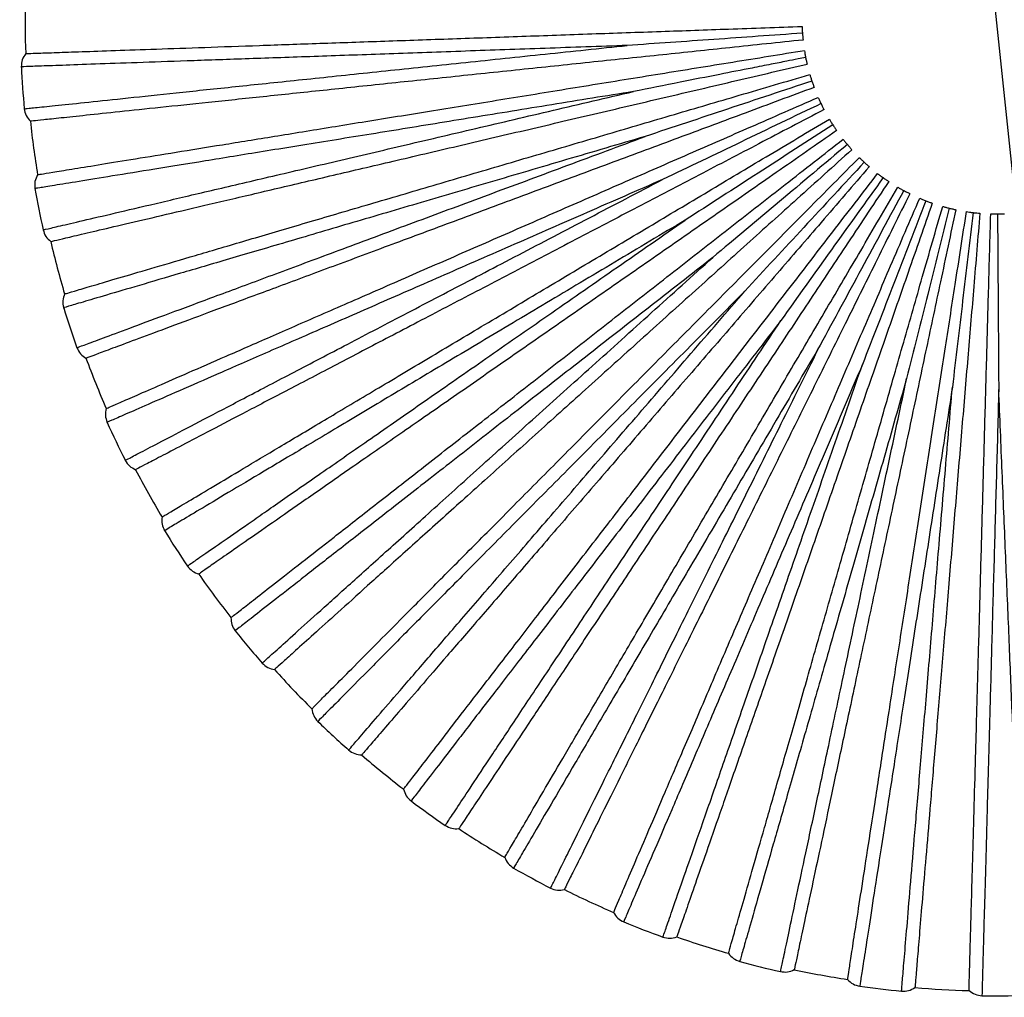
# Paper-space layout '_Superior' of a CAD drawing. Header units: millimetres. Extents: x -509 to 509, y -549 to 547.
# Tile 7 of 33: x -142 to -41, y -549 to -449. Entities that reach past the tile are written whole.
import ezdxf

# ---------------------------------------------------------------- set-up
doc = ezdxf.new("R2010")
doc.units = ezdxf.units.MM

psp = doc.layouts.new('_Superior')

# ---------------------------------------------------------------- linework, layer by layer
at = {"color": 7, "linetype": 'Continuous', "lineweight": 25}
psp.add_line((-43.7, -428.79), (-39.52, -468.57), dxfattribs=at)
for radius, start, end in [(100, 178.8001, 182.0001), (100.5, 182.7644, 185.2356), (100, 186.0003, 189.1997), (100.5, 189.9642, 192.4356), (100, 193.2005, 196.3994), (100.5, 197.1638, 199.6357), (100, 200.4007, 203.5993), (100.5, 204.3636, 206.8359), (100, 207.6008, 210.7993), (100.5, 211.5632, 214.0361), (100, 214.8007, 217.9993), (100.5, 218.7631, 221.2364), (100, 222.0006, 225.1995), (100.5, 225.963, 228.4366), (100, 229.2003, 232.3997), (100.5, 233.1631, 235.6368), (100, 236.3999, 239.6), (100.5, 240.3643, 242.8361), (100, 243.5995, 246.8002), (100.5, 247.5644, 250.0358), (100, 250.7993, 254.0004), (100.5, 254.7644, 257.2356), (100, 257.9992, 261.2006), (100.5, 261.9643, 264.4356), (100, 265.1993, 268.4007), (100.5, 269.1641, 271.6356)]:
    psp.add_arc((-41.61, -448.68), radius, start, end, dxfattribs=at)
for points, knots in [([(-141.55, -452.17), (-141.49, -452.16), (-141.36, -452.16), (-140.27, -452.12), (-138.47, -452.06), (-135.85, -451.97), (-132.42, -451.85), (-128.19, -451.7), (-123.21, -451.53), (-117.56, -451.33), (-111.35, -451.11), (-104.68, -450.88), (-97.71, -450.64), (-90.55, -450.39), (-83.35, -450.13), (-76.22, -449.89), (-68.97, -449.63), (-64.12, -449.46), (-61.6, -449.37)], [0, 0, 0, 0, 0.057348, 0.11674, 0.177979, 0.240818, 0.304959, 0.370066, 0.435766, 0.501669, 0.567374, 0.632489, 0.696643, 0.759498, 0.820757, 0.880172, 0.937544, 1, 1, 1, 1]), ([(-61.56, -450.07), (-64.61, -450.28), (-70.64, -450.71), (-76.64, -451.13), (-79.61, -451.33)], [0, 0, 0, 0, 0.504814, 1, 1, 1, 1]), ([(-61.6, -449.37), (-61.6, -449.48), (-61.59, -449.69), (-61.57, -449.95), (-61.56, -450.07)], [0, 0, 0, 0, 0.50044, 1, 1, 1, 1]), ([(-61.56, -450.07), (-61.55, -450.2), (-61.53, -450.45), (-61.51, -450.66), (-61.5, -450.77)], [0, 0, 0, 0, 0.499702, 1, 1, 1, 1]), ([(-61.5, -450.77), (-64.01, -451.03), (-68.83, -451.54), (-76.05, -452.3), (-83.14, -453.04), (-90.31, -453.8), (-97.43, -454.54), (-104.38, -455.27), (-111.01, -455.97), (-117.19, -456.62), (-122.81, -457.21), (-127.77, -457.73), (-131.97, -458.17), (-135.39, -458.53), (-137.99, -458.81), (-139.79, -459), (-140.87, -459.11), (-141, -459.12), (-141.06, -459.13)], [0, 0, 0, 0, 0.062456, 0.119828, 0.179243, 0.240502, 0.303357, 0.367511, 0.432626, 0.498331, 0.564234, 0.629934, 0.695041, 0.759182, 0.822021, 0.88326, 0.942652, 1, 1, 1, 1]), ([(-79.61, -451.33), (-82.44, -451.43), (-88.11, -451.63), (-96.33, -451.92), (-104.17, -452.2), (-111.51, -452.46), (-118.26, -452.69), (-124.32, -452.9), (-129.6, -453.09), (-134.03, -453.24), (-137.53, -453.37), (-140.11, -453.46), (-141.56, -453.51), (-142.17, -453.53), (-141.99, -453.52), (-141.99, -453.52)], [0, 0, 0, 0, 0.083093, 0.166108, 0.249783, 0.332788, 0.415895, 0.499542, 0.582487, 0.665718, 0.749281, 0.832195, 0.915582, 0.999532, 1, 1, 1, 1]), ([(-141.69, -457.85), (-141.59, -457.84), (-141.4, -457.82), (-139.8, -457.65), (-137.28, -457.39), (-133.78, -457.02), (-129.38, -456.56), (-124.13, -456), (-118.11, -455.37), (-111.4, -454.67), (-104.09, -453.9), (-96.28, -453.08), (-88.11, -452.22), (-82.44, -451.63), (-79.61, -451.33)], [0, 0, 0, 0, 0.083445, 0.167006, 0.250708, 0.333669, 0.41686, 0.500454, 0.583374, 0.666709, 0.750181, 0.833089, 0.916578, 1, 1, 1, 1]), ([(-61.35, -451.87), (-63.81, -452.27), (-68.77, -453.08), (-76.22, -454.28), (-83.64, -455.48), (-90.89, -456.66), (-97.89, -457.79), (-104.57, -458.87), (-110.87, -459.89), (-116.7, -460.84), (-122, -461.7), (-126.72, -462.46), (-130.81, -463.12), (-134.22, -463.68), (-136.92, -464.11), (-138.87, -464.43), (-140.1, -464.63), (-140.25, -464.65), (-140.33, -464.66)], [0, 0, 0, 0, 0.061574, 0.124126, 0.186552, 0.249391, 0.311792, 0.37403, 0.436764, 0.499298, 0.561514, 0.624096, 0.68679, 0.749019, 0.811459, 0.874349, 0.937059, 1, 1, 1, 1]), ([(-61.35, -451.87), (-61.34, -451.98), (-61.3, -452.19), (-61.26, -452.44), (-61.23, -452.56)], [0, 0, 0, 0, 0.50044, 1, 1, 1, 1]), ([(-61.23, -452.56), (-61.49, -452.61), (-62.14, -452.74), (-63.32, -452.98), (-64.9, -453.29), (-67.19, -453.74), (-70.33, -454.36), (-74.41, -455.17), (-77.37, -455.76), (-78.97, -456.07)], [0, 0, 0, 0, 0.04359, 0.109869, 0.198835, 0.310488, 0.496883, 0.727656, 1, 1, 1, 1]), ([(-61.23, -452.56), (-61.21, -452.69), (-61.16, -452.93), (-61.11, -453.14), (-61.08, -453.24)], [0, 0, 0, 0, 0.4997022, 1, 1, 1, 1]), ([(-138.97, -471.51), (-138.97, -471.51), (-139.1, -471.54), (-138.65, -471.44), (-137.56, -471.18), (-135.62, -470.73), (-132.97, -470.1), (-129.6, -469.31), (-125.57, -468.37), (-120.92, -467.28), (-115.68, -466.05), (-109.94, -464.7), (-103.74, -463.25), (-97.15, -461.7), (-90.24, -460.08), (-83.1, -458.41), (-75.79, -456.69), (-68.41, -454.96), (-63.51, -453.81), (-61.08, -453.24)], [0, 0, 0, 0, 0.000063, 0.063071, 0.125798, 0.188035, 0.250458, 0.313272, 0.375562, 0.437882, 0.500713, 0.563088, 0.62534, 0.688107, 0.750603, 0.812822, 0.87545, 0.938378, 1, 1, 1, 1]), ([(-137.54, -476.91), (-137.48, -476.89), (-137.36, -476.86), (-136.31, -476.55), (-134.58, -476.04), (-132.07, -475.3), (-128.77, -474.33), (-124.72, -473.14), (-119.94, -471.73), (-114.52, -470.13), (-108.55, -468.38), (-102.16, -466.5), (-95.46, -464.52), (-88.59, -462.5), (-81.67, -460.47), (-74.83, -458.45), (-67.87, -456.4), (-63.22, -455.04), (-60.8, -454.32)], [0, 0, 0, 0, 0.0573481, 0.1167402, 0.1779794, 0.2408178, 0.3049593, 0.3700658, 0.4357662, 0.5016686, 0.5673735, 0.6324889, 0.6966434, 0.7594984, 0.8207573, 0.8801717, 0.937544, 1, 1, 1, 1]), ([(-60.59, -454.99), (-63.48, -455.95), (-69.22, -457.86), (-74.93, -459.76), (-77.75, -460.7)], [0, 0, 0, 0, 0.504814, 1, 1, 1, 1]), ([(-60.8, -454.32), (-60.77, -454.43), (-60.71, -454.63), (-60.63, -454.87), (-60.59, -454.99)], [0, 0, 0, 0, 0.50044, 1, 1, 1, 1]), ([(-60.59, -454.99), (-60.55, -455.11), (-60.47, -455.35), (-60.39, -455.55), (-60.36, -455.65)], [0, 0, 0, 0, 0.499702, 1, 1, 1, 1]), ([(-78.97, -456.07), (-81.79, -456.53), (-87.41, -457.44), (-95.53, -458.76), (-103.27, -460.02), (-110.53, -461.19), (-117.19, -462.27), (-123.17, -463.24), (-128.38, -464.09), (-132.74, -464.79), (-136.21, -465.36), (-138.72, -465.76), (-140.3, -466.02), (-140.5, -466.05), (-140.59, -466.07)], [0, 0, 0, 0, 0.083422, 0.166911, 0.249819, 0.333291, 0.416626, 0.499546, 0.58314, 0.666331, 0.749292, 0.832994, 0.916555, 1, 1, 1, 1]), ([(-139.75, -470.32), (-139.75, -470.32), (-139.92, -470.36), (-139.33, -470.22), (-137.92, -469.89), (-135.41, -469.3), (-131.99, -468.5), (-127.68, -467.49), (-122.53, -466.28), (-116.63, -464.9), (-110.06, -463.36), (-102.9, -461.68), (-95.26, -459.89), (-87.26, -458.01), (-81.74, -456.72), (-78.97, -456.07)], [0, 0, 0, 0, 0.000468, 0.084418, 0.167805, 0.250719, 0.334282, 0.417513, 0.500458, 0.584105, 0.667212, 0.750217, 0.833892, 0.916907, 1, 1, 1, 1]), ([(-60.36, -455.65), (-62.73, -456.53), (-67.27, -458.22), (-74.06, -460.75), (-80.75, -463.23), (-87.51, -465.75), (-94.22, -468.24), (-100.76, -470.68), (-107.01, -473), (-112.84, -475.17), (-118.14, -477.14), (-122.81, -478.87), (-126.77, -480.35), (-129.99, -481.54), (-132.45, -482.46), (-134.14, -483.09), (-135.16, -483.47), (-135.28, -483.51), (-135.34, -483.53)], [0, 0, 0, 0, 0.062456, 0.1198283, 0.1792427, 0.2405016, 0.3033566, 0.3675111, 0.4326265, 0.4983314, 0.5642338, 0.6299342, 0.6950407, 0.7591822, 0.8220206, 0.8832598, 0.9426519, 1, 1, 1, 1]), ([(-133.25, -488.71), (-133.19, -488.69), (-133.07, -488.63), (-132.07, -488.2), (-130.42, -487.48), (-128.02, -486.43), (-124.87, -485.05), (-120.99, -483.36), (-116.43, -481.36), (-111.25, -479.1), (-105.55, -476.61), (-99.44, -473.94), (-93.05, -471.15), (-86.48, -468.28), (-79.88, -465.39), (-73.34, -462.54), (-66.69, -459.63), (-62.25, -457.69), (-59.94, -456.68)], [0, 0, 0, 0, 0.0573481, 0.1167402, 0.1779794, 0.2408178, 0.3049593, 0.3700658, 0.4357662, 0.5016686, 0.5673735, 0.6324889, 0.6966434, 0.7594984, 0.8207573, 0.8801717, 0.937544, 1, 1, 1, 1]), ([(-59.94, -456.68), (-59.9, -456.78), (-59.81, -456.98), (-59.7, -457.2), (-59.65, -457.32)], [0, 0, 0, 0, 0.50044, 1, 1, 1, 1]), ([(-59.34, -457.94), (-61.57, -459.11), (-65.87, -461.36), (-72.3, -464.72), (-78.62, -468.02), (-85.01, -471.36), (-91.35, -474.68), (-97.54, -477.92), (-103.45, -481), (-108.96, -483.89), (-113.97, -486.5), (-118.38, -488.81), (-122.13, -490.77), (-125.17, -492.36), (-127.5, -493.58), (-129.1, -494.41), (-130.06, -494.92), (-130.18, -494.98), (-130.23, -495.01)], [0, 0, 0, 0, 0.062456, 0.119828, 0.179243, 0.240502, 0.303357, 0.367511, 0.432626, 0.498331, 0.564234, 0.629934, 0.695041, 0.759182, 0.822021, 0.88326, 0.942652, 1, 1, 1, 1]), ([(-59.65, -457.32), (-62.4, -458.64), (-67.85, -461.25), (-73.27, -463.85), (-75.96, -465.13)], [0, 0, 0, 0, 0.504814, 1, 1, 1, 1]), ([(-59.65, -457.32), (-59.59, -457.43), (-59.48, -457.66), (-59.39, -457.85), (-59.34, -457.94)], [0, 0, 0, 0, 0.499702, 1, 1, 1, 1]), ([(-127.51, -499.88), (-127.45, -499.85), (-127.34, -499.78), (-126.41, -499.22), (-124.86, -498.3), (-122.6, -496.96), (-119.66, -495.2), (-116.02, -493.03), (-111.75, -490.48), (-106.89, -487.59), (-101.55, -484.41), (-95.82, -480.99), (-89.82, -477.42), (-83.67, -473.75), (-77.48, -470.06), (-71.35, -466.41), (-65.12, -462.69), (-60.96, -460.21), (-58.79, -458.92)], [0, 0, 0, 0, 0.057348, 0.11674, 0.177979, 0.240818, 0.304959, 0.370066, 0.435766, 0.501669, 0.567374, 0.632489, 0.696643, 0.759498, 0.820757, 0.880172, 0.937544, 1, 1, 1, 1]), ([(-58.79, -458.92), (-58.74, -459.01), (-58.63, -459.19), (-58.49, -459.4), (-58.42, -459.51)], [0, 0, 0, 0, 0.50044, 1, 1, 1, 1]), ([(-58.04, -460.09), (-60.11, -461.53), (-64.09, -464.3), (-70.04, -468.44), (-75.9, -472.51), (-81.82, -476.62), (-87.7, -480.71), (-93.44, -484.69), (-98.91, -488.5), (-104.02, -492.05), (-108.66, -495.27), (-112.75, -498.12), (-116.22, -500.53), (-119.04, -502.49), (-121.19, -503.99), (-122.67, -505.02), (-123.57, -505.64), (-123.67, -505.71), (-123.73, -505.75)], [0, 0, 0, 0, 0.062456, 0.119828, 0.179243, 0.240502, 0.303357, 0.367511, 0.432626, 0.498331, 0.564234, 0.629934, 0.695041, 0.759182, 0.822021, 0.88326, 0.942652, 1, 1, 1, 1]), ([(-58.42, -459.51), (-60.99, -461.16), (-66.07, -464.44), (-71.12, -467.7), (-73.63, -469.31)], [0, 0, 0, 0, 0.504814, 1, 1, 1, 1]), ([(-58.42, -459.51), (-58.35, -459.62), (-58.22, -459.83), (-58.1, -460), (-58.04, -460.09)], [0, 0, 0, 0, 0.499702, 1, 1, 1, 1]), ([(-77.75, -460.7), (-80.47, -461.5), (-85.91, -463.1), (-93.8, -465.43), (-101.33, -467.64), (-108.38, -469.72), (-114.86, -471.63), (-120.67, -473.34), (-125.74, -474.83), (-129.99, -476.08), (-133.35, -477.07), (-135.83, -477.8), (-137.22, -478.21), (-137.8, -478.38), (-137.63, -478.33), (-137.63, -478.33)], [0, 0, 0, 0, 0.083093, 0.166108, 0.249783, 0.332788, 0.415895, 0.499542, 0.582487, 0.665718, 0.749281, 0.832195, 0.915582, 0.999532, 1, 1, 1, 1]), ([(-136.26, -482.45), (-136.17, -482.41), (-135.99, -482.35), (-134.48, -481.79), (-132.11, -480.9), (-128.81, -479.68), (-124.67, -478.14), (-119.72, -476.3), (-114.04, -474.19), (-107.71, -471.83), (-100.83, -469.27), (-93.47, -466.54), (-85.76, -463.68), (-80.42, -461.69), (-77.75, -460.7)], [0, 0, 0, 0, 0.083445, 0.167006, 0.250708, 0.333669, 0.41686, 0.500454, 0.583374, 0.666709, 0.750181, 0.833089, 0.916578, 1, 1, 1, 1]), ([(-120.41, -510.24), (-120.36, -510.2), (-120.26, -510.12), (-119.4, -509.45), (-117.98, -508.34), (-115.91, -506.73), (-113.21, -504.61), (-109.88, -502.01), (-105.95, -498.94), (-101.5, -495.47), (-96.6, -491.64), (-91.34, -487.53), (-85.84, -483.23), (-80.2, -478.82), (-74.52, -474.39), (-68.9, -469.99), (-63.18, -465.53), (-59.36, -462.54), (-57.37, -460.99)], [0, 0, 0, 0, 0.057348, 0.11674, 0.177979, 0.240818, 0.304959, 0.370066, 0.435766, 0.501669, 0.567374, 0.632489, 0.696643, 0.759498, 0.820757, 0.880172, 0.937544, 1, 1, 1, 1]), ([(-57.37, -460.99), (-57.31, -461.07), (-57.18, -461.24), (-57.01, -461.44), (-56.93, -461.53)], [0, 0, 0, 0, 0.50044, 1, 1, 1, 1]), ([(-56.48, -462.06), (-58.35, -463.75), (-61.95, -466.99), (-67.34, -471.84), (-72.65, -476.62), (-78, -481.44), (-83.32, -486.23), (-88.51, -490.91), (-93.47, -495.37), (-98.09, -499.53), (-102.29, -503.31), (-105.99, -506.64), (-109.13, -509.47), (-111.68, -511.77), (-113.63, -513.52), (-114.97, -514.73), (-115.78, -515.46), (-115.88, -515.55), (-115.93, -515.59)], [0, 0, 0, 0, 0.062456, 0.1198283, 0.1792427, 0.2405016, 0.3033566, 0.3675111, 0.4326265, 0.4983314, 0.5642338, 0.6299342, 0.6950407, 0.7591822, 0.8220206, 0.8832598, 0.9426519, 1, 1, 1, 1]), ([(-56.93, -461.53), (-59.27, -463.49), (-63.9, -467.38), (-68.51, -471.24), (-70.79, -473.16)], [0, 0, 0, 0, 0.504814, 1, 1, 1, 1]), ([(-56.93, -461.53), (-56.85, -461.63), (-56.69, -461.82), (-56.55, -461.98), (-56.48, -462.06)], [0, 0, 0, 0, 0.499702, 1, 1, 1, 1]), ([(-112.08, -519.63), (-112.03, -519.59), (-111.94, -519.49), (-111.17, -518.72), (-109.9, -517.44), (-108.05, -515.58), (-105.63, -513.15), (-102.65, -510.15), (-99.14, -506.61), (-95.16, -502.6), (-90.78, -498.19), (-86.08, -493.46), (-81.16, -488.5), (-76.12, -483.42), (-71.04, -478.31), (-66.01, -473.25), (-60.9, -468.1), (-57.48, -464.66), (-55.7, -462.87)], [0, 0, 0, 0, 0.057348, 0.11674, 0.177979, 0.240818, 0.304959, 0.370066, 0.435766, 0.501669, 0.567374, 0.632489, 0.696643, 0.759498, 0.820757, 0.880172, 0.937544, 1, 1, 1, 1]), ([(-55.2, -463.35), (-57.27, -465.59), (-61.38, -470.02), (-65.47, -474.44), (-67.49, -476.62)], [0, 0, 0, 0, 0.504814, 1, 1, 1, 1]), ([(-55.7, -462.87), (-55.63, -462.94), (-55.48, -463.09), (-55.29, -463.26), (-55.2, -463.35)], [0, 0, 0, 0, 0.50044, 1, 1, 1, 1]), ([(-55.2, -463.35), (-55.11, -463.44), (-54.92, -463.61), (-54.76, -463.75), (-54.68, -463.82)], [0, 0, 0, 0, 0.499702, 1, 1, 1, 1]), ([(-54.68, -463.82), (-56.33, -465.73), (-59.5, -469.4), (-64.24, -474.89), (-68.9, -480.29), (-73.61, -485.74), (-78.29, -491.17), (-82.85, -496.45), (-87.21, -501.5), (-91.27, -506.21), (-94.96, -510.48), (-98.22, -514.25), (-100.98, -517.46), (-103.22, -520.05), (-104.94, -522.04), (-106.12, -523.41), (-106.83, -524.23), (-106.91, -524.33), (-106.95, -524.38)], [0, 0, 0, 0, 0.062456, 0.119828, 0.179243, 0.240502, 0.303357, 0.367511, 0.432626, 0.498331, 0.564234, 0.629934, 0.695041, 0.759182, 0.822021, 0.88326, 0.942652, 1, 1, 1, 1]), ([(-75.96, -465.13), (-78.56, -466.27), (-83.76, -468.54), (-91.29, -471.84), (-98.48, -474.98), (-105.21, -477.92), (-111.4, -480.63), (-116.95, -483.05), (-121.8, -485.17), (-125.86, -486.94), (-129.07, -488.35), (-131.43, -489.38), (-132.77, -489.96), (-133.32, -490.2), (-133.16, -490.14), (-133.16, -490.13)], [0, 0, 0, 0, 0.083093, 0.166108, 0.249783, 0.332788, 0.415895, 0.499542, 0.582487, 0.665718, 0.749281, 0.832195, 0.915582, 0.999532, 1, 1, 1, 1]), ([(-131.29, -494.05), (-131.2, -494), (-131.02, -493.91), (-129.6, -493.16), (-127.35, -491.99), (-124.24, -490.36), (-120.32, -488.31), (-115.64, -485.87), (-110.27, -483.06), (-104.29, -479.94), (-97.78, -476.53), (-90.82, -472.9), (-83.54, -469.09), (-78.48, -466.45), (-75.96, -465.13)], [0, 0, 0, 0, 0.083445, 0.167006, 0.250708, 0.333669, 0.41686, 0.500454, 0.583374, 0.666709, 0.750181, 0.833089, 0.916578, 1, 1, 1, 1]), ([(-102.63, -527.91), (-102.59, -527.85), (-102.51, -527.75), (-101.84, -526.89), (-100.74, -525.46), (-99.14, -523.38), (-97.05, -520.66), (-94.47, -517.31), (-91.43, -513.37), (-87.98, -508.89), (-84.19, -503.96), (-80.12, -498.68), (-75.86, -493.15), (-71.49, -487.47), (-67.09, -481.76), (-62.74, -476.11), (-58.31, -470.36), (-55.36, -466.52), (-53.82, -464.52)], [0, 0, 0, 0, 0.057348, 0.11674, 0.177979, 0.240818, 0.304959, 0.370066, 0.435766, 0.501669, 0.567374, 0.632489, 0.696643, 0.759498, 0.820757, 0.880172, 0.937544, 1, 1, 1, 1]), ([(-52.68, -465.34), (-54.08, -467.44), (-56.76, -471.48), (-60.77, -477.52), (-64.72, -483.46), (-68.71, -489.46), (-72.67, -495.43), (-76.54, -501.24), (-80.23, -506.8), (-83.67, -511.98), (-86.8, -516.68), (-89.55, -520.83), (-91.89, -524.35), (-93.79, -527.21), (-95.24, -529.4), (-96.24, -530.9), (-96.84, -531.81), (-96.92, -531.92), (-96.95, -531.97)], [0, 0, 0, 0, 0.062456, 0.119828, 0.179243, 0.240502, 0.303357, 0.367511, 0.432626, 0.498331, 0.564234, 0.629934, 0.695041, 0.759182, 0.822021, 0.88326, 0.942652, 1, 1, 1, 1]), ([(-53.25, -464.94), (-55.03, -467.42), (-58.55, -472.33), (-62.05, -477.22), (-63.78, -479.65)], [0, 0, 0, 0, 0.504814, 1, 1, 1, 1]), ([(-53.82, -464.52), (-53.73, -464.59), (-53.56, -464.72), (-53.36, -464.86), (-53.25, -464.94)], [0, 0, 0, 0, 0.50044, 1, 1, 1, 1]), ([(-53.25, -464.94), (-53.15, -465.01), (-52.94, -465.16), (-52.77, -465.28), (-52.68, -465.34)], [0, 0, 0, 0, 0.499702, 1, 1, 1, 1]), ([(-92.22, -534.93), (-92.18, -534.87), (-92.12, -534.76), (-91.57, -533.82), (-90.65, -532.27), (-89.33, -530), (-87.59, -527.04), (-85.45, -523.39), (-82.93, -519.1), (-80.07, -514.23), (-76.92, -508.86), (-73.55, -503.11), (-70.02, -497.09), (-66.39, -490.91), (-62.74, -484.69), (-59.13, -478.54), (-55.46, -472.29), (-53.01, -468.11), (-51.73, -465.93)], [0, 0, 0, 0, 0.057348, 0.11674, 0.177979, 0.240818, 0.304959, 0.370066, 0.435766, 0.501669, 0.567374, 0.632489, 0.696643, 0.759498, 0.820757, 0.880172, 0.937544, 1, 1, 1, 1]), ([(-51.12, -466.27), (-52.58, -468.95), (-55.45, -474.27), (-58.31, -479.56), (-59.73, -482.18)], [0, 0, 0, 0, 0.5048138, 1, 1, 1, 1]), ([(-51.73, -465.93), (-51.64, -465.98), (-51.46, -466.09), (-51.24, -466.21), (-51.12, -466.27)], [0, 0, 0, 0, 0.50044, 1, 1, 1, 1]), ([(-51.12, -466.27), (-51.01, -466.33), (-50.79, -466.45), (-50.6, -466.54), (-50.5, -466.59)], [0, 0, 0, 0, 0.499702, 1, 1, 1, 1]), ([(-50.5, -466.59), (-51.63, -468.85), (-53.78, -473.19), (-57.01, -479.69), (-60.18, -486.08), (-63.38, -492.54), (-66.57, -498.95), (-69.67, -505.21), (-72.64, -511.18), (-75.4, -516.75), (-77.92, -521.81), (-80.13, -526.27), (-82.01, -530.06), (-83.54, -533.13), (-84.7, -535.48), (-85.51, -537.1), (-85.99, -538.07), (-86.05, -538.19), (-86.08, -538.25)], [0, 0, 0, 0, 0.062456, 0.119828, 0.179243, 0.240502, 0.303357, 0.367511, 0.432626, 0.498331, 0.564234, 0.629934, 0.695041, 0.759182, 0.822021, 0.88326, 0.942652, 1, 1, 1, 1]), ([(-81.01, -540.59), (-80.98, -540.53), (-80.93, -540.41), (-80.5, -539.41), (-79.79, -537.75), (-78.76, -535.34), (-77.41, -532.19), (-75.74, -528.3), (-73.78, -523.72), (-71.55, -518.53), (-69.1, -512.81), (-66.47, -506.68), (-63.72, -500.27), (-60.9, -493.68), (-58.06, -487.06), (-55.25, -480.5), (-52.4, -473.83), (-50.49, -469.38), (-49.49, -467.06)], [0, 0, 0, 0, 0.057348, 0.11674, 0.177979, 0.240818, 0.304959, 0.370066, 0.435766, 0.501669, 0.567374, 0.632489, 0.696643, 0.759498, 0.820757, 0.880172, 0.937544, 1, 1, 1, 1]), ([(-48.84, -467.32), (-49.95, -470.17), (-52.13, -475.8), (-54.31, -481.41), (-55.39, -484.19)], [0, 0, 0, 0, 0.504814, 1, 1, 1, 1]), ([(-49.49, -467.06), (-49.39, -467.1), (-49.2, -467.18), (-48.96, -467.28), (-48.84, -467.32)], [0, 0, 0, 0, 0.50044, 1, 1, 1, 1]), ([(-48.84, -467.32), (-48.73, -467.37), (-48.49, -467.46), (-48.29, -467.53), (-48.19, -467.56)], [0, 0, 0, 0, 0.499702, 1, 1, 1, 1]), ([(-48.19, -467.56), (-49.02, -469.95), (-50.61, -474.53), (-53, -481.37), (-55.35, -488.11), (-57.72, -494.92), (-60.07, -501.68), (-62.37, -508.28), (-64.56, -514.57), (-66.61, -520.45), (-68.46, -525.78), (-70.1, -530.49), (-71.49, -534.48), (-72.62, -537.72), (-73.48, -540.2), (-74.08, -541.9), (-74.43, -542.93), (-74.48, -543.05), (-74.5, -543.11)], [0, 0, 0, 0, 0.062456, 0.119828, 0.179243, 0.240502, 0.303357, 0.367511, 0.432626, 0.498331, 0.564234, 0.629934, 0.695041, 0.759182, 0.822021, 0.88326, 0.942652, 1, 1, 1, 1]), ([(-69.18, -544.8), (-69.16, -544.74), (-69.12, -544.61), (-68.82, -543.57), (-68.33, -541.84), (-67.6, -539.32), (-66.66, -536.02), (-65.49, -531.95), (-64.12, -527.16), (-62.56, -521.73), (-60.85, -515.75), (-59.01, -509.34), (-57.08, -502.63), (-55.11, -495.75), (-53.12, -488.82), (-51.16, -481.96), (-49.16, -474.99), (-47.82, -470.33), (-47.12, -467.9)], [0, 0, 0, 0, 0.057348, 0.11674, 0.177979, 0.240818, 0.304959, 0.370066, 0.435766, 0.501669, 0.567374, 0.632489, 0.696643, 0.759498, 0.820757, 0.880172, 0.937544, 1, 1, 1, 1]), ([(-45.77, -468.24), (-46.3, -470.71), (-47.3, -475.45), (-48.81, -482.54), (-50.29, -489.52), (-51.79, -496.57), (-53.28, -503.58), (-54.73, -510.41), (-56.12, -516.93), (-57.41, -523.01), (-58.59, -528.54), (-59.62, -533.41), (-60.5, -537.55), (-61.22, -540.91), (-61.76, -543.47), (-62.14, -545.24), (-62.36, -546.3), (-62.39, -546.43), (-62.4, -546.49)], [0, 0, 0, 0, 0.062456, 0.119828, 0.179243, 0.240502, 0.303357, 0.367511, 0.432626, 0.498331, 0.564234, 0.629934, 0.695041, 0.759182, 0.822021, 0.88326, 0.942652, 1, 1, 1, 1]), ([(-46.45, -468.08), (-47.19, -471.04), (-48.65, -476.91), (-50.11, -482.74), (-50.83, -485.63)], [0, 0, 0, 0, 0.504814, 1, 1, 1, 1]), ([(-47.12, -467.9), (-47.02, -467.93), (-46.82, -467.99), (-46.57, -468.05), (-46.45, -468.08)], [0, 0, 0, 0, 0.50044, 1, 1, 1, 1]), ([(-46.45, -468.08), (-46.33, -468.11), (-46.08, -468.17), (-45.87, -468.22), (-45.77, -468.24)], [0, 0, 0, 0, 0.499702, 1, 1, 1, 1]), ([(-73.63, -469.31), (-76.06, -470.76), (-80.93, -473.67), (-88, -477.88), (-94.73, -481.9), (-101.05, -485.66), (-106.85, -489.12), (-112.05, -492.23), (-116.59, -494.93), (-120.4, -497.2), (-123.41, -499), (-125.62, -500.32), (-126.87, -501.06), (-127.39, -501.37), (-127.24, -501.28), (-127.24, -501.28)], [0, 0, 0, 0, 0.0830931, 0.1661075, 0.249783, 0.3327881, 0.4158953, 0.4995418, 0.5824873, 0.6657176, 0.7492813, 0.8321946, 0.9155823, 0.9995321, 1, 1, 1, 1]), ([(-124.89, -504.93), (-124.81, -504.87), (-124.65, -504.76), (-123.33, -503.84), (-121.25, -502.4), (-118.36, -500.39), (-114.73, -497.86), (-110.4, -494.85), (-105.42, -491.4), (-99.88, -487.54), (-93.84, -483.35), (-87.4, -478.87), (-80.65, -474.18), (-75.97, -470.93), (-73.63, -469.31)], [0, 0, 0, 0, 0.083445, 0.167006, 0.250708, 0.333669, 0.41686, 0.500454, 0.583374, 0.666709, 0.750181, 0.833089, 0.916578, 1, 1, 1, 1]), ([(-56.91, -547.5), (-56.9, -547.44), (-56.88, -547.31), (-56.71, -546.23), (-56.44, -544.45), (-56.04, -541.86), (-55.51, -538.47), (-54.87, -534.28), (-54.1, -529.36), (-53.24, -523.78), (-52.29, -517.63), (-51.27, -511.04), (-50.2, -504.14), (-49.1, -497.07), (-48, -489.94), (-46.91, -482.89), (-45.8, -475.73), (-45.06, -470.94), (-44.67, -468.44)], [0, 0, 0, 0, 0.057348, 0.11674, 0.177979, 0.240818, 0.304959, 0.370066, 0.435766, 0.501669, 0.567374, 0.632489, 0.696643, 0.759498, 0.820757, 0.880172, 0.937544, 1, 1, 1, 1]), ([(-43.29, -468.61), (-43.5, -471.12), (-43.9, -475.95), (-44.51, -483.18), (-45.11, -490.29), (-45.71, -497.47), (-46.31, -504.61), (-46.89, -511.57), (-47.45, -518.21), (-47.97, -524.41), (-48.44, -530.04), (-48.86, -535), (-49.22, -539.22), (-49.5, -542.64), (-49.72, -545.25), (-49.87, -547.05), (-49.96, -548.13), (-49.97, -548.26), (-49.98, -548.33)], [0, 0, 0, 0, 0.062456, 0.119828, 0.179243, 0.240502, 0.303357, 0.367511, 0.432626, 0.498331, 0.564234, 0.629934, 0.695041, 0.759182, 0.822021, 0.88326, 0.942652, 1, 1, 1, 1]), ([(-43.98, -468.54), (-44.34, -471.57), (-45.06, -477.57), (-45.77, -483.54), (-46.12, -486.5)], [0, 0, 0, 0, 0.504814, 1, 1, 1, 1]), ([(-44.67, -468.44), (-44.57, -468.46), (-44.36, -468.49), (-44.11, -468.52), (-43.98, -468.54)], [0, 0, 0, 0, 0.50044, 1, 1, 1, 1]), ([(-44.4, -548.64), (-44.4, -548.57), (-44.4, -548.44), (-44.37, -547.36), (-44.32, -545.55), (-44.25, -542.93), (-44.15, -539.5), (-44.03, -535.27), (-43.89, -530.29), (-43.73, -524.65), (-43.56, -518.43), (-43.37, -511.76), (-43.18, -504.78), (-42.98, -497.62), (-42.78, -490.42), (-42.58, -483.29), (-42.38, -476.04), (-42.24, -471.19), (-42.17, -468.67)], [0, 0, 0, 0, 0.057348, 0.11674, 0.177979, 0.240818, 0.304959, 0.370066, 0.435766, 0.501669, 0.567374, 0.632489, 0.696643, 0.759498, 0.820757, 0.880172, 0.937544, 1, 1, 1, 1]), ([(-43.98, -468.54), (-43.85, -468.55), (-43.6, -468.58), (-43.39, -468.6), (-43.29, -468.61)], [0, 0, 0, 0, 0.499702, 1, 1, 1, 1]), ([(-42.17, -468.67), (-42.06, -468.67), (-41.85, -468.68), (-41.6, -468.68), (-41.47, -468.68)], [0, 0, 0, 0, 0.50044, 1, 1, 1, 1]), ([(-41.47, -468.68), (-41.35, -468.67), (-41.09, -468.67), (-40.88, -468.66), (-40.77, -468.66)], [0, 0, 0, 0, 0.4997022, 1, 1, 1, 1]), ([(-41.47, -468.68), (-41.45, -471.73), (-41.41, -477.77), (-41.37, -483.78), (-41.35, -486.76)], [0, 0, 0, 0, 0.504814, 1, 1, 1, 1]), ([(-70.79, -473.16), (-73.02, -474.91), (-77.49, -478.4), (-83.97, -483.46), (-90.15, -488.29), (-95.94, -492.82), (-101.26, -496.98), (-106.04, -500.71), (-110.2, -503.96), (-113.69, -506.69), (-116.46, -508.85), (-118.49, -510.44), (-119.63, -511.33), (-120.11, -511.71), (-119.97, -511.6), (-119.97, -511.6)], [0, 0, 0, 0, 0.083093, 0.166108, 0.249783, 0.332788, 0.415895, 0.499542, 0.582487, 0.665718, 0.749281, 0.832195, 0.915582, 0.999532, 1, 1, 1, 1]), ([(-117.19, -514.92), (-117.11, -514.86), (-116.97, -514.72), (-115.77, -513.65), (-113.89, -511.95), (-111.28, -509.6), (-107.99, -506.64), (-104.07, -503.11), (-99.56, -499.06), (-94.55, -494.54), (-89.09, -489.63), (-83.25, -484.38), (-77.14, -478.88), (-72.91, -475.06), (-70.79, -473.16)], [0, 0, 0, 0, 0.083445, 0.167006, 0.250708, 0.333669, 0.41686, 0.500454, 0.583374, 0.666709, 0.750181, 0.833089, 0.916578, 1, 1, 1, 1]), ([(-67.49, -476.62), (-69.49, -478.64), (-73.48, -482.66), (-79.28, -488.5), (-84.8, -494.07), (-89.98, -499.28), (-94.74, -504.08), (-99.01, -508.37), (-102.73, -512.12), (-105.85, -515.27), (-108.32, -517.76), (-110.14, -519.59), (-111.17, -520.62), (-111.59, -521.05), (-111.47, -520.92), (-111.47, -520.92)], [0, 0, 0, 0, 0.083093, 0.166108, 0.249783, 0.332788, 0.415895, 0.499542, 0.582487, 0.665718, 0.749281, 0.832195, 0.915582, 0.999532, 1, 1, 1, 1]), ([(-108.29, -523.87), (-108.22, -523.8), (-108.09, -523.65), (-107.04, -522.43), (-105.39, -520.51), (-103.09, -517.85), (-100.2, -514.5), (-96.75, -510.51), (-92.79, -505.92), (-88.38, -500.81), (-83.58, -495.25), (-78.45, -489.31), (-73.08, -483.09), (-69.35, -478.78), (-67.49, -476.62)], [0, 0, 0, 0, 0.0834447, 0.1670064, 0.2507083, 0.3336692, 0.4168604, 0.5004543, 0.5833742, 0.6667087, 0.7501813, 0.8330888, 0.9165781, 1, 1, 1, 1]), ([(-63.78, -479.65), (-65.51, -481.89), (-68.97, -486.39), (-73.99, -492.9), (-78.77, -499.12), (-83.26, -504.95), (-87.38, -510.3), (-91.07, -515.1), (-94.3, -519.28), (-97, -522.8), (-99.14, -525.57), (-100.71, -527.62), (-101.6, -528.77), (-101.97, -529.25), (-101.86, -529.11), (-101.86, -529.11)], [0, 0, 0, 0, 0.083093, 0.166108, 0.249783, 0.332788, 0.415895, 0.499542, 0.582487, 0.665718, 0.749281, 0.832195, 0.915582, 0.999532, 1, 1, 1, 1]), ([(-98.34, -531.63), (-98.28, -531.55), (-98.17, -531.39), (-97.28, -530.05), (-95.88, -527.94), (-93.94, -525.01), (-91.49, -521.33), (-88.57, -516.93), (-85.21, -511.89), (-81.48, -506.26), (-77.41, -500.15), (-73.07, -493.61), (-68.52, -486.76), (-65.36, -482.02), (-63.78, -479.65)], [0, 0, 0, 0, 0.083445, 0.167006, 0.250708, 0.333669, 0.41686, 0.500454, 0.583374, 0.666709, 0.750181, 0.833089, 0.916578, 1, 1, 1, 1]), ([(-59.73, -482.18), (-61.16, -484.63), (-64.03, -489.52), (-68.19, -496.61), (-72.16, -503.38), (-75.88, -509.72), (-79.29, -515.55), (-82.36, -520.77), (-85.03, -525.33), (-87.27, -529.15), (-89.05, -532.18), (-90.35, -534.4), (-91.09, -535.66), (-91.4, -536.18), (-91.31, -536.03), (-91.31, -536.03)], [0, 0, 0, 0, 0.083093, 0.166108, 0.249783, 0.332788, 0.415895, 0.499542, 0.582487, 0.665718, 0.749281, 0.832195, 0.915582, 0.999532, 1, 1, 1, 1]), ([(-87.49, -538.09), (-87.45, -538), (-87.36, -537.83), (-86.65, -536.39), (-85.52, -534.12), (-83.96, -530.97), (-81.99, -527), (-79.64, -522.28), (-76.95, -516.85), (-73.95, -510.81), (-70.68, -504.23), (-67.19, -497.2), (-63.53, -489.83), (-60.99, -484.73), (-59.73, -482.18)], [0, 0, 0, 0, 0.0834447, 0.1670064, 0.2507083, 0.3336692, 0.4168604, 0.5004543, 0.5833742, 0.6667087, 0.7501813, 0.8330888, 0.9165781, 1, 1, 1, 1]), ([(-55.39, -484.19), (-56.5, -486.79), (-58.73, -492.01), (-61.97, -499.57), (-65.06, -506.78), (-67.96, -513.53), (-70.62, -519.74), (-73, -525.31), (-75.08, -530.17), (-76.83, -534.24), (-78.21, -537.46), (-79.23, -539.83), (-79.8, -541.17), (-80.04, -541.73), (-79.97, -541.57), (-79.97, -541.57)], [0, 0, 0, 0, 0.0830931, 0.1661075, 0.249783, 0.3327881, 0.4158953, 0.4995418, 0.5824873, 0.6657176, 0.7492813, 0.8321946, 0.9155823, 0.9995321, 1, 1, 1, 1]), ([(-75.92, -543.13), (-75.89, -543.04), (-75.83, -542.86), (-75.3, -541.34), (-74.47, -538.95), (-73.31, -535.62), (-71.85, -531.45), (-70.12, -526.46), (-68.12, -520.74), (-65.9, -514.37), (-63.49, -507.43), (-60.9, -500.02), (-58.2, -492.26), (-56.32, -486.88), (-55.39, -484.19)], [0, 0, 0, 0, 0.083445, 0.167006, 0.250708, 0.333669, 0.41686, 0.500454, 0.583374, 0.666709, 0.750181, 0.833089, 0.916578, 1, 1, 1, 1]), ([(-50.83, -485.63), (-51.61, -488.36), (-53.17, -493.81), (-55.43, -501.72), (-57.59, -509.26), (-59.62, -516.32), (-61.48, -522.82), (-63.15, -528.64), (-64.61, -533.72), (-65.83, -537.98), (-66.79, -541.35), (-67.5, -543.83), (-67.9, -545.23), (-68.07, -545.81), (-68.02, -545.64), (-68.02, -545.64)], [0, 0, 0, 0, 0.083093, 0.166108, 0.249783, 0.332788, 0.415895, 0.499542, 0.582487, 0.665718, 0.749281, 0.832195, 0.915582, 0.999532, 1, 1, 1, 1]), ([(-63.82, -546.69), (-63.79, -546.59), (-63.75, -546.4), (-63.42, -544.83), (-62.89, -542.35), (-62.16, -538.91), (-61.24, -534.59), (-60.14, -529.42), (-58.88, -523.5), (-57.48, -516.9), (-55.95, -509.71), (-54.32, -502.03), (-52.61, -493.99), (-51.42, -488.42), (-50.83, -485.63)], [0, 0, 0, 0, 0.0834447, 0.1670064, 0.2507083, 0.3336692, 0.4168604, 0.5004543, 0.5833742, 0.6667087, 0.7501813, 0.8330888, 0.9165781, 1, 1, 1, 1]), ([(-46.12, -486.5), (-46.55, -489.3), (-47.42, -494.91), (-48.68, -503.03), (-49.88, -510.78), (-51, -518.05), (-52.03, -524.72), (-52.96, -530.71), (-53.77, -535.93), (-54.44, -540.31), (-54.98, -543.78), (-55.37, -546.32), (-55.6, -547.76), (-55.69, -548.36), (-55.66, -548.19), (-55.66, -548.19)], [0, 0, 0, 0, 0.083093, 0.166108, 0.249783, 0.332788, 0.415895, 0.499542, 0.582487, 0.665718, 0.749281, 0.832195, 0.915582, 0.999532, 1, 1, 1, 1]), ([(-51.36, -548.7), (-51.35, -548.6), (-51.33, -548.41), (-51.2, -546.81), (-50.98, -544.28), (-50.69, -540.78), (-50.32, -536.37), (-49.88, -531.11), (-49.37, -525.07), (-48.8, -518.35), (-48.19, -511.03), (-47.53, -503.21), (-46.84, -495.01), (-46.36, -489.33), (-46.12, -486.5)], [0, 0, 0, 0, 0.0834447, 0.1670064, 0.2507083, 0.3336692, 0.4168604, 0.5004543, 0.5833742, 0.6667087, 0.7501813, 0.8330888, 0.9165781, 1, 1, 1, 1]), ([(-41.35, -486.76), (-41.42, -489.6), (-41.58, -495.27), (-41.81, -503.49), (-42.03, -511.33), (-42.23, -518.68), (-42.42, -525.43), (-42.59, -531.49), (-42.73, -536.77), (-42.86, -541.2), (-42.95, -544.7), (-43.03, -547.28), (-43.07, -548.73), (-43.08, -549.34), (-43.08, -549.16), (-43.08, -549.16)], [0, 0, 0, 0, 0.083093, 0.166108, 0.249783, 0.332788, 0.415895, 0.499542, 0.582487, 0.665718, 0.749281, 0.832195, 0.915582, 0.999532, 1, 1, 1, 1]), ([(-38.74, -549.13), (-38.75, -549.03), (-38.75, -548.84), (-38.82, -547.23), (-38.93, -544.7), (-39.08, -541.19), (-39.26, -536.77), (-39.48, -531.5), (-39.73, -525.44), (-40.02, -518.7), (-40.32, -511.36), (-40.65, -503.52), (-40.99, -495.3), (-41.23, -489.61), (-41.35, -486.76)], [0, 0, 0, 0, 0.083445, 0.167006, 0.250708, 0.333669, 0.41686, 0.500454, 0.583374, 0.666709, 0.750181, 0.833089, 0.916578, 1, 1, 1, 1])]:
    psp.add_open_spline(points, degree=3, knots=knots, dxfattribs=at)
for points in [[(-141.55, -452.17), (-141.69, -452.37), (-141.96, -452.78), (-141.98, -453.28), (-142, -453.52)], [(-141.69, -457.85), (-141.65, -458.09), (-141.56, -458.58), (-141.23, -458.95), (-141.06, -459.13)], [(-140.33, -464.66), (-140.44, -464.89), (-140.65, -465.33), (-140.62, -465.82), (-140.6, -466.07)], [(-139.75, -470.32), (-139.68, -470.55), (-139.53, -471.02), (-139.16, -471.35), (-138.97, -471.51)], [(-137.54, -476.91), (-137.62, -477.14), (-137.79, -477.61), (-137.69, -478.09), (-137.64, -478.33)], [(-136.27, -482.45), (-136.16, -482.67), (-135.95, -483.12), (-135.54, -483.4), (-135.34, -483.53)], [(-133.25, -488.71), (-133.3, -488.95), (-133.4, -489.44), (-133.24, -489.9), (-133.16, -490.14)], [(-131.29, -494.05), (-131.16, -494.26), (-130.89, -494.67), (-130.45, -494.9), (-130.23, -495.01)], [(-127.51, -499.88), (-127.53, -500.13), (-127.57, -500.62), (-127.35, -501.06), (-127.24, -501.28)], [(-124.89, -504.93), (-124.74, -505.12), (-124.42, -505.5), (-123.96, -505.67), (-123.73, -505.75)], [(-120.41, -510.24), (-120.4, -510.49), (-120.38, -510.98), (-120.11, -511.39), (-119.98, -511.6)], [(-117.19, -514.92), (-117.01, -515.09), (-116.65, -515.43), (-116.17, -515.54), (-115.93, -515.59)], [(-112.08, -519.63), (-112.03, -519.88), (-111.95, -520.36), (-111.63, -520.74), (-111.47, -520.93)], [(-108.29, -523.87), (-108.09, -524.02), (-107.69, -524.31), (-107.2, -524.35), (-106.95, -524.38)], [(-102.63, -527.91), (-102.56, -528.14), (-102.41, -528.61), (-102.05, -528.95), (-101.87, -529.11)], [(-98.34, -531.64), (-98.12, -531.76), (-97.69, -531.99), (-97.2, -531.98), (-96.95, -531.97)], [(-92.22, -534.93), (-92.12, -535.15), (-91.91, -535.6), (-91.51, -535.89), (-91.31, -536.03)], [(-87.49, -538.09), (-87.26, -538.18), (-86.81, -538.37), (-86.32, -538.29), (-86.08, -538.25)], [(-81.01, -540.59), (-80.88, -540.8), (-80.62, -541.22), (-80.19, -541.45), (-79.97, -541.57)], [(-75.93, -543.14), (-75.69, -543.2), (-75.21, -543.32), (-74.74, -543.18), (-74.5, -543.11)], [(-69.18, -544.8), (-69.02, -545), (-68.72, -545.38), (-68.25, -545.56), (-68.02, -545.64)], [(-63.82, -546.69), (-63.57, -546.72), (-63.08, -546.79), (-62.63, -546.59), (-62.4, -546.49)], [(-56.91, -547.5), (-56.73, -547.67), (-56.38, -548.02), (-55.9, -548.13), (-55.66, -548.19)], [(-51.36, -548.7), (-51.11, -548.7), (-50.62, -548.71), (-50.19, -548.45), (-49.98, -548.33)], [(-44.4, -548.64), (-44.21, -548.79), (-43.81, -549.09), (-43.32, -549.14), (-43.08, -549.17)]]:
    psp.add_open_spline(points, degree=3, dxfattribs=at)

doc.saveas('drawing.dxf')
